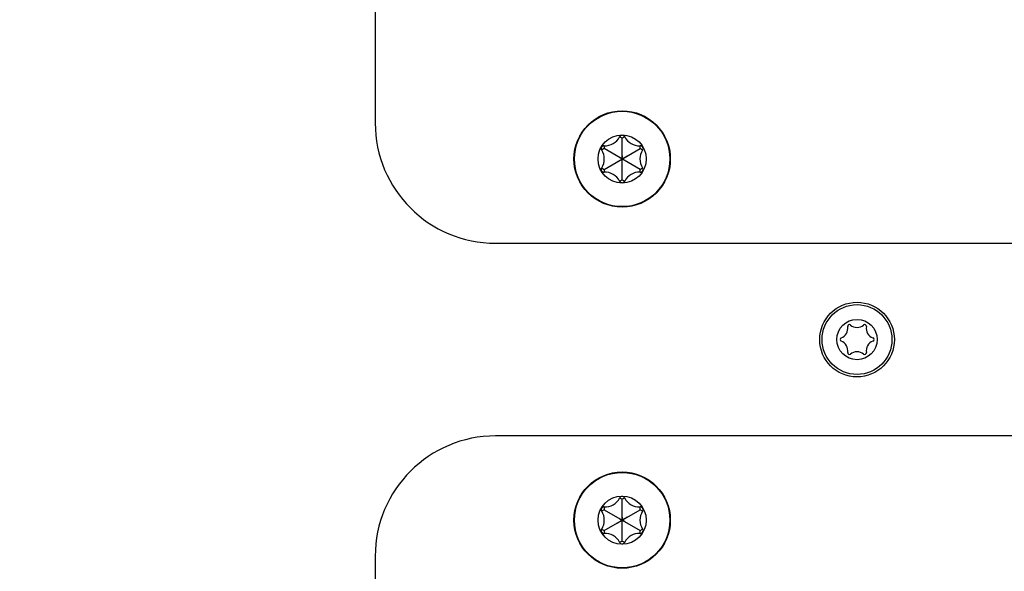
# Model space of a CAD drawing. Header units: millimetres. Extents: x 0 to 420, y 0 to 297.
# Tile 79 of 140: x 112 to 137, y 188 to 202. Entities that reach past the tile are written whole.
import ezdxf

# ---------------------------------------------------------------- set-up
doc = ezdxf.new("R2010")
doc.units = ezdxf.units.MM
doc.header["$LTSCALE"] = 23.1
doc.layers.get('0').update_dxf_attribs({"linetype": 'CONTINUOUS'})
doc.layers.add('DIM_PILOTEES', color=7, linetype='CONTINUOUS')
doc.styles.get("Standard").update_dxf_attribs({"font": 'txt', "width": 0.7})
doc.dimstyles.new('DIMSTYLE_1', dxfattribs={"dimtxt": 2.5, "dimasz": 3.5, "dimexe": 2, "dimexo": 0, "dimtad": 1, "dimlfac": 3.333333, "dimdsep": 46, "dimtxsty": 'Standard', "dimblk": '_FILLED', "dimblk1": '_FILLED', "dimblk2": '_FILLED', "dimcen": 0.09, "dimazin": 2, "dimtp": 0.8, "dimtm": 0.8, "dimtfac": 1, "dimtofl": 0, "dimtmove": 0, "dimatfit": 3, "dimldrblk": '_FILLED', "dimfxl": 0, "dimtolj": 1, "dimarcsym": 0})

# ---------------------------------------------------------------- blocks, each defined once
blk = doc.blocks.new('_FILLED')
at = {"color": 0, "linetype": 'ByBlock'}
blk.add_solid([(0, 0), (-1, 0.1429), (-1, -0.1429)], dxfattribs=at)
blk = doc.blocks.new('*D23')
at = {"layer": 'DIM_PILOTEES', "color": 2, "linetype": 'Continuous'}
for p, q in [((45.89, 195.072), (45.89, 284.202)), ((187.79, 195.072), (187.79, 284.202)), ((45.89, 282.202), (116.84, 282.202)), ((187.79, 282.202), (116.84, 282.202))]:
    blk.add_line(p, q, dxfattribs=at)
at = {"layer": 'DIM_PILOTEES', "color": 2, "linetype": 'Continuous', "xscale": 3.5, "yscale": 3.5, "zscale": 3.5, "rotation": 180}
blk.add_blockref('_FILLED', (45.89, 282.202), dxfattribs=at)
at = {"layer": 'DIM_PILOTEES', "color": 2, "linetype": 'Continuous', "xscale": 3.5, "yscale": 3.5, "zscale": 3.5}
blk.add_blockref('_FILLED', (187.79, 282.202), dxfattribs=at)
at = {"layer": 'DIM_PILOTEES', "color": 2, "linetype": 'Continuous', "insert": (115.829, 285.327), "char_height": 2.5, "width": 8.57143, "attachment_point": 2, "line_spacing_factor": 0.9}
blk.add_mtext('{\\ftxt;\\W0.0001;\\H0.0001;\\~}{\\ftxt;\\W2.2857142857;\\H2.5; }{\\ftxt;\\W0.0001;\\H0.0001;\\~}', dxfattribs=at)

msp = doc.modelspace()

# ---------------------------------------------------------------- linework, layer by layer
at = {"color": 7, "linetype": 'Continuous'}
for p, q in [((121.3404, 246.487), (121.3404, 199.387)), ((124.3404, 196.387), (169.3404, 196.387)), ((169.3404, 191.587), (124.3404, 191.587)), ((121.3404, 188.587), (121.3404, 141.487))]:
    msp.add_line(p, q, dxfattribs=at)
at = {"color": 3, "linetype": 'Continuous'}
for p, q in [((127.4904, 199.0071), (127.427, 199.0388)), ((127.5539, 199.0388), (127.4904, 199.0071)), ((127.4904, 197.9669), (127.4904, 199.0071)), ((127.04, 198.747), (126.9808, 198.708)), ((127.0443, 198.8178), (127.04, 198.747)), ((127.9408, 198.2269), (127.04, 198.747)), ((127.04, 198.2269), (127.9408, 198.747)), ((127.9408, 198.747), (127.9366, 198.8178)), ((128, 198.708), (127.9408, 198.747)), ((127.3644, 198.4142), (127.393, 198.4308)), ((127.4235, 198.5256), (127.4559, 198.5068)), ((127.4904, 198.5642), (127.4904, 198.5268)), ((127.5573, 198.5256), (127.5248, 198.5069)), ((127.6165, 198.5597), (127.5878, 198.5432)), ((126.9808, 198.266), (127.04, 198.2269)), ((127.04, 198.2269), (127.0443, 198.1561)), ((127.9366, 198.1561), (127.9408, 198.2269)), ((127.9408, 198.2269), (128, 198.266)), ((127.427, 197.9352), (127.4904, 197.9669)), ((127.4904, 197.9669), (127.5539, 197.9352)), ((127.0443, 189.8178), (127.04, 189.747)), ((127.4904, 190.0071), (127.427, 190.0388)), ((127.5539, 190.0388), (127.4904, 190.0071)), ((127.4904, 188.9669), (127.4904, 190.0071)), ((127.9408, 189.747), (127.9366, 189.8178)), ((127.04, 189.747), (126.9808, 189.708)), ((127.04, 189.747), (127.9408, 189.2269)), ((127.04, 189.2269), (127.9408, 189.747)), ((127.4904, 189.5642), (127.4904, 189.5268)), ((127.6165, 189.5597), (127.5878, 189.5432)), ((128, 189.708), (127.9408, 189.747)), ((127.3644, 189.4142), (127.393, 189.4308)), ((127.5573, 189.5256), (127.5248, 189.5069)), ((127.5573, 189.4483), (127.5249, 189.4671)), ((126.9808, 189.266), (127.04, 189.2269)), ((127.04, 189.2269), (127.0443, 189.1561)), ((127.9366, 189.1561), (127.9408, 189.2269)), ((127.9408, 189.2269), (128, 189.266)), ((127.427, 188.9352), (127.4904, 188.9669)), ((127.4904, 188.9669), (127.5539, 188.9352))]:
    msp.add_line(p, q, dxfattribs=at)
for points in [[(127.4235, 198.4483), (127.456, 198.467), (127.5248, 198.5069)], [(127.5573, 198.4483), (127.5249, 198.4671), (127.4559, 198.5068)], [(127.4904, 198.4097), (127.4905, 198.4472), (127.4904, 198.5268)], [(127.4235, 189.5256), (127.4559, 189.5068), (127.5249, 189.4671)], [(127.4235, 189.4483), (127.456, 189.467), (127.5248, 189.5069)], [(127.4904, 189.4097), (127.4905, 189.4472), (127.4904, 189.5268)]]:
    msp.add_lwpolyline(points, dxfattribs=at)
for centre, radius in [((127.4904, 198.487), 1.2), ((127.4904, 198.487), 1.1878), ((127.4904, 198.487), 0.5999), ((127.4904, 189.487), 1.2), ((127.4904, 189.487), 1.1878), ((127.4904, 189.487), 0.5999)]:
    msp.add_circle(centre, radius, dxfattribs=at)
at = {"color": 7, "linetype": 'Continuous'}
for radius in [0.93, 0.87, 0.5025]:
    msp.add_circle((133.3404, 193.987), radius, dxfattribs=at)
for centre, radius, start, end in [((124.3404, 199.387), 3, 180, 270), ((132.8517, 194.2692), 0.2599, 290.95218, 9.04782), ((133.1501, 194.3167), 0.0423, 50.95218, 189.04782), ((133.3404, 194.5513), 0.2599, 230.95218, 309.04782), ((133.5308, 194.3167), 0.0423, 350.95218, 129.04782), ((133.8292, 194.2692), 0.2599, 170.95218, 249.04782), ((132.9597, 193.987), 0.0423, 110.95218, 249.04782), ((133.7211, 193.987), 0.0423, 290.95218, 69.04782), ((132.8517, 193.7048), 0.2599, 350.95218, 69.04782), ((133.8292, 193.7048), 0.2599, 110.95218, 189.04782), ((133.1501, 193.6573), 0.0423, 170.95218, 309.04782), ((133.3404, 193.4226), 0.2599, 50.95218, 129.04782), ((133.5308, 193.6573), 0.0423, 230.95218, 9.04782), ((124.3404, 188.587), 3, 90, 180)]:
    msp.add_arc(centre, radius, start, end, dxfattribs=at)
at = {"color": 3, "linetype": 'Continuous'}
for centre, radius, start, end in [((127.0682, 199.2183), 0.4012, 266.57706, 333.42294), ((127.4904, 199.0071), 0.0709, 26.57706, 153.42294), ((127.9126, 199.2183), 0.4012, 206.57706, 273.42294), ((127.04, 198.747), 0.0709, 86.57706, 213.42294), ((126.646, 198.487), 0.4012, 326.57706, 33.42294), ((128.3349, 198.487), 0.4012, 146.57706, 213.42294), ((127.9408, 198.747), 0.0709, 326.57706, 93.42294), ((127.04, 198.2269), 0.0709, 146.57706, 273.42294), ((127.0682, 197.7557), 0.4012, 26.57706, 93.42294), ((127.9126, 197.7557), 0.4012, 86.57706, 153.42294), ((127.9408, 198.2269), 0.0709, 266.57706, 33.42294), ((127.4904, 197.9669), 0.0709, 206.57706, 333.42294), ((127.4904, 190.0071), 0.0709, 26.57706, 153.42294), ((127.04, 189.747), 0.0709, 86.57706, 213.42294), ((127.0682, 190.2183), 0.4012, 266.57706, 333.42294), ((127.9126, 190.2183), 0.4012, 206.57706, 273.42294), ((127.9408, 189.747), 0.0709, 326.57706, 93.42294), ((126.646, 189.487), 0.4012, 326.57706, 33.42294), ((128.3349, 189.487), 0.4012, 146.57706, 213.42294), ((127.04, 189.2269), 0.0709, 146.57706, 273.42294), ((127.0682, 188.7557), 0.4012, 26.57706, 93.42294), ((127.9126, 188.7557), 0.4012, 86.57706, 153.42294), ((127.9408, 189.2269), 0.0709, 266.57706, 33.42294), ((127.4904, 188.9669), 0.0709, 206.57706, 333.42294)]:
    msp.add_arc(centre, radius, start, end, dxfattribs=at)

# ---------------------------------------------------------------- dimensions: what is measured, and where the dimension line sits
at = {"layer": 'DIM_PILOTEES', "color": 2, "linetype": 'Continuous'}
dim = msp.add_linear_dim(base=(187.7904, 282.2023), p1=(45.8904, 195.0723), p2=(187.7904, 195.0723), text='{\\ftxt;\\W0.0001;\\H0.0001;\\~}{\\ftxt;\\W2.2857142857;\\H2.5; }{\\ftxt;\\W0.0001;\\H0.0001;\\~}', dimstyle='DIMSTYLE_1', dxfattribs=at)
dim.commit()
dim.dimension.update_dxf_attribs({"geometry": '*D23', "text_midpoint": (115.4714, 282.2023), "dimtype": 160})

doc.saveas('drawing.dxf')
